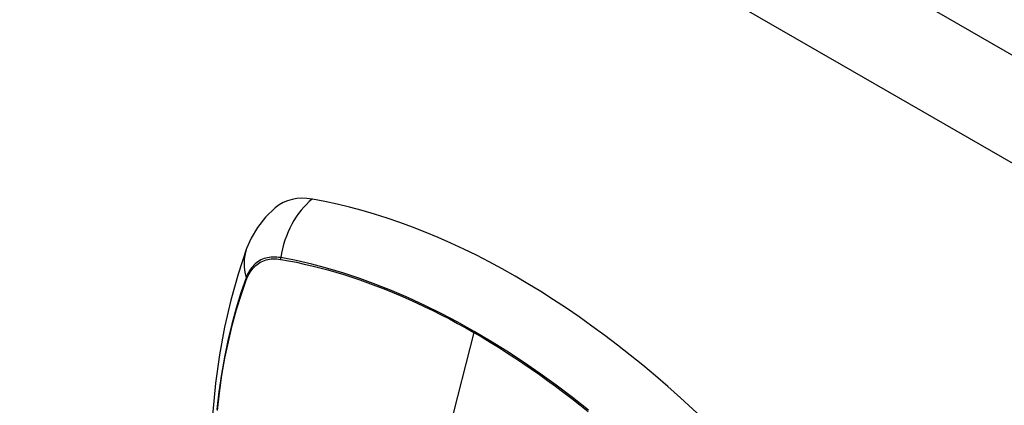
# Model space of a CAD drawing. Header units: inches. Extents: x 532.5 to 626.3, y 209.5 to 285.5.
# Tile 36 of 55: x 621.9 to 623.3, y 232.3 to 232.9. Entities that reach past the tile are written whole.
import ezdxf

# ---------------------------------------------------------------- set-up
doc = ezdxf.new("R2010")
doc.units = ezdxf.units.IN
doc.header["$MEASUREMENT"] = 0
doc.layers.add('Visible Edges(ANSI)', color=7, linetype='Continuous', lineweight=25)
doc.layers.add('Visible Tangent Edges(ANSI)', color=7, linetype='Continuous', lineweight=25)

msp = doc.modelspace()

# ---------------------------------------------------------------- linework, layer by layer
at = {"layer": 'Visible Edges(ANSI)', "flags": 128}
for points in [[(622.2344, 232.5949), (622.2197, 232.5808), (622.2077, 232.5654), (622.1984, 232.5496), (622.1916, 232.5338)], [(622.1916, 232.5338), (622.1787, 232.4957), (622.1677, 232.4565), (622.1584, 232.4162), (622.1508, 232.3749), (622.145, 232.3327), (622.1408, 232.2897), (622.1384, 232.2458), (622.1375, 232.2013), (622.1384, 232.156), (622.1408, 232.1102), (622.1448, 232.0638), (622.1504, 232.0169), (622.1576, 231.9696), (622.1662, 231.922), (622.1764, 231.874), (622.1881, 231.8259)]]:
    msp.add_lwpolyline(points, dxfattribs=at)
at = {"layer": 'Visible Edges(ANSI)'}
for centre, major_axis, start_param, end_param in [((622.3311, 232.4472), (-0.0884, 0.1535), 5.835982, 6.382176), ((622.5929, 231.4305), (-0.6483, 1.1259), 5.16346, 5.835982)]:
    msp.add_ellipse(centre, major_axis=major_axis, ratio=0.578093, start_param=start_param, end_param=end_param, dxfattribs=at)
at = {"layer": 'Visible Tangent Edges(ANSI)'}
for p, q in [((579.2195, 258.2285), (625.6092, 231.5144)), ((625.5392, 231.3932), (579.1495, 258.1072)), ((622.2424, 232.5177), (622.2427, 232.5176)), ((622.1915, 232.4879), (622.1916, 232.4883)), ((622.5315, 232.4083), (622.4836, 232.2225))]:
    msp.add_line(p, q, dxfattribs=at)
at = {"layer": 'Visible Tangent Edges(ANSI)', "flags": 128}
for points in [[(622.2425, 232.5203), (622.2395, 232.5207), (622.2366, 232.521), (622.2338, 232.5212), (622.2309, 232.5212), (622.2282, 232.521), (622.2255, 232.5207), (622.2228, 232.5202), (622.2203, 232.5196), (622.2178, 232.5188), (622.2153, 232.5179), (622.213, 232.5168), (622.2107, 232.5156), (622.2085, 232.5142), (622.2064, 232.5127), (622.2044, 232.5111), (622.2025, 232.5093), (622.2006, 232.5073), (622.1989, 232.5053), (622.1973, 232.5031), (622.1958, 232.5007), (622.1943, 232.4983), (622.193, 232.4957), (622.1918, 232.493), (622.1907, 232.4902)], [(622.1916, 232.4883), (622.1927, 232.491), (622.1939, 232.4936), (622.1952, 232.4961), (622.1966, 232.4984), (622.1981, 232.5007), (622.1997, 232.5028), (622.2014, 232.5048), (622.2032, 232.5067), (622.2051, 232.5085), (622.2071, 232.5101), (622.2091, 232.5116), (622.2113, 232.5129), (622.2135, 232.5141), (622.2158, 232.5151), (622.2182, 232.5161), (622.2206, 232.5168), (622.2231, 232.5175), (622.2257, 232.5179), (622.2284, 232.5183), (622.2311, 232.5184), (622.2338, 232.5185), (622.2366, 232.5184), (622.2395, 232.5181), (622.2424, 232.5177)], [(622.703, 232.2922), (622.6788, 232.3113), (622.6544, 232.3297), (622.6299, 232.3473), (622.6054, 232.3642), (622.5808, 232.3803), (622.5563, 232.3956), (622.5317, 232.4101), (622.5072, 232.4238), (622.4827, 232.4368), (622.4582, 232.4489), (622.4337, 232.4602), (622.4093, 232.4707), (622.3849, 232.4804), (622.3607, 232.4892), (622.3367, 232.4972), (622.3128, 232.5043), (622.2892, 232.5105), (622.2657, 232.5158), (622.2425, 232.5203)], [(622.2427, 232.5176), (622.2543, 232.5156), (622.2659, 232.5133), (622.2775, 232.5108), (622.2893, 232.508), (622.301, 232.5051), (622.3129, 232.5019), (622.3248, 232.4985), (622.3367, 232.4949), (622.3487, 232.4911), (622.3607, 232.4871), (622.3728, 232.4828), (622.3849, 232.4783), (622.397, 232.4736), (622.4092, 232.4687), (622.4213, 232.4636), (622.4335, 232.4583), (622.4458, 232.4528), (622.458, 232.447), (622.4702, 232.4411), (622.4825, 232.4349), (622.4947, 232.4286), (622.507, 232.422), (622.5192, 232.4153), (622.5315, 232.4083)], [(622.1907, 232.4902), (622.183, 232.4677), (622.1758, 232.4446), (622.1694, 232.4208), (622.1636, 232.3964), (622.1584, 232.3714), (622.154, 232.3459), (622.1502, 232.3198), (622.1471, 232.2933)], [(622.1478, 232.292), (622.1509, 232.3184), (622.1547, 232.3444), (622.1591, 232.3698), (622.1643, 232.3946), (622.1701, 232.4189), (622.1766, 232.4426), (622.1837, 232.4656), (622.1915, 232.4879)], [(622.5315, 232.4083), (622.5437, 232.4012), (622.5559, 232.3938), (622.5681, 232.3863), (622.5804, 232.3785), (622.5926, 232.3706), (622.6048, 232.3625), (622.617, 232.3541), (622.6293, 232.3456), (622.6415, 232.3369), (622.6536, 232.328), (622.6658, 232.3189), (622.6779, 232.3096), (622.69, 232.3001), (622.7021, 232.2905)]]:
    msp.add_lwpolyline(points, dxfattribs=at)
at = {"layer": 'Visible Tangent Edges(ANSI)'}
for centre, major_axis, ratio, start_param, end_param in [((622.3286, 232.5084), (-0.02, -0.1164), 0.735728, 3.82822, 4.736579), ((622.3025, 232.4932), (-0.1109, 0.0406), 0.734358, 0, 0.495362), ((622.2497, 232.5193), (-0.00174, -0.00969), 0.735633, 4.742205, 5.005912), ((622.2, 232.4905), (0.00925, -0.00335), 0.731254, 3.634308, 3.898015)]:
    msp.add_ellipse(centre, major_axis=major_axis, ratio=ratio, start_param=start_param, end_param=end_param, dxfattribs=at)

doc.saveas('drawing.dxf')
